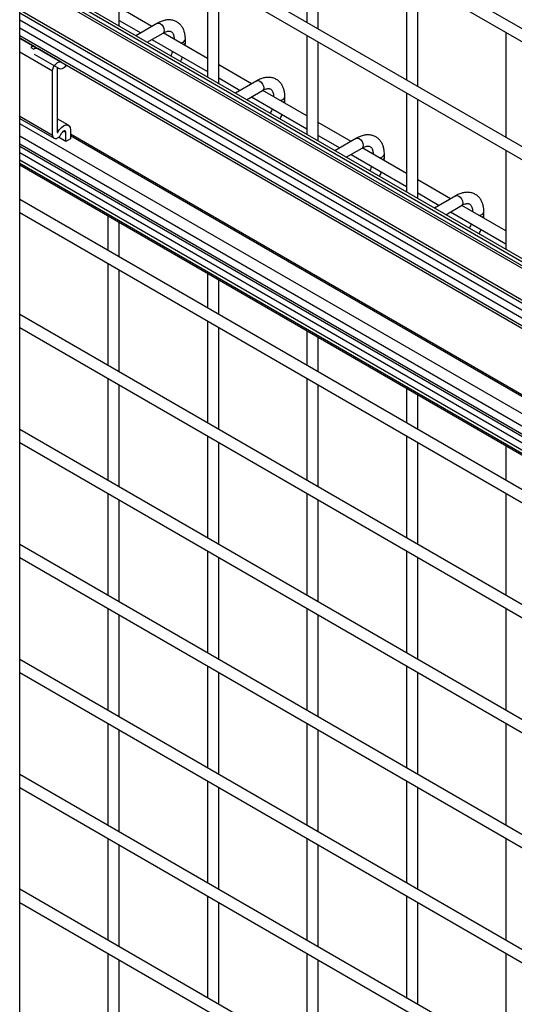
# Model space of a CAD drawing. Header units: inches. Extents: x 0.2 to 10.8, y 0.2 to 8.2.
# Tile 45 of 49: x 9.616 to 9.867, y 6.126 to 6.625. Entities that reach past the tile are written whole.
import ezdxf

# ---------------------------------------------------------------- set-up
doc = ezdxf.new("R2010")
doc.units = ezdxf.units.IN
doc.header["$MEASUREMENT"] = 0

msp = doc.modelspace()

# ---------------------------------------------------------------- linework, layer by layer
for p, q in [((10.36383457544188, 6.33632540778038), (8.901386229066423, 7.180578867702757)), ((8.89852931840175, 7.175630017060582), (10.36097766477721, 6.331376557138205)), ((9.615991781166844, 4.799336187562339), (9.615991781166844, 6.724039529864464)), ((10.36383457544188, 6.276542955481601), (9.615991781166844, 6.7082634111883)), ((9.615991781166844, 6.701665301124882), (10.36097766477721, 6.271594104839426)), ((9.761791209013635, 6.677279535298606), (9.761791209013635, 6.624095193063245)), ((9.666490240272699, 6.622245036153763), (9.666490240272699, 6.672513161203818)), ((9.767505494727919, 6.620796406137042), (9.767505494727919, 6.673980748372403)), ((10.30217577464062, 6.255271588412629), (9.615991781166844, 6.651397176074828)), ((10.36516373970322, 6.217325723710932), (9.615991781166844, 6.649813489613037)), ((9.615991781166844, 6.647935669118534), (10.36238717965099, 6.217050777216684)), ((9.812298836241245, 6.648122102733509), (9.812298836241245, 6.594937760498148)), ((10.36039541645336, 6.216766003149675), (9.615991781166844, 6.646501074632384)), ((9.711283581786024, 6.646654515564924), (9.711283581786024, 6.596386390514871)), ((9.716997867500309, 6.593087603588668), (9.716997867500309, 6.643355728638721)), ((9.81801312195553, 6.591638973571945), (9.81801312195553, 6.644823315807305)), ((9.615991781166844, 6.630457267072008), (10.34863234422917, 6.207512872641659)), ((9.615991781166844, 6.62896693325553), (10.26403115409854, 6.254861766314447)), ((9.683147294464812, 6.622065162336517), (9.666490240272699, 6.631681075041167)), ((9.615991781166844, 6.62532166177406), (10.26403115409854, 6.251216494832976)), ((9.666490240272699, 6.625082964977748), (9.677432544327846, 6.618766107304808)), ((9.68589271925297, 6.623650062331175), (9.674974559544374, 6.617347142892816)), ((9.615991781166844, 6.621359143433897), (10.2745125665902, 6.241203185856)), ((10.27451256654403, 6.237062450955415), (9.615991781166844, 6.617218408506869)), ((9.680689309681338, 6.614048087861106), (9.688749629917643, 6.618701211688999)), ((9.711283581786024, 6.605822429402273), (9.688876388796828, 6.618757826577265)), ((9.761791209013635, 6.617497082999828), (9.761791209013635, 6.567228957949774)), ((9.862806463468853, 6.618964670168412), (9.862806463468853, 6.565780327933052)), ((9.615991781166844, 6.616148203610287), (10.27516794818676, 6.235613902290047)), ((9.623666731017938, 6.611659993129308), (9.615991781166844, 6.616090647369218)), ((9.683147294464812, 6.615467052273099), (9.711283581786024, 6.599224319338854)), ((9.700103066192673, 6.61395706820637), (9.700103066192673, 6.615444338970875)), ((9.767505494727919, 6.56393017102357), (9.767505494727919, 6.614198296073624)), ((9.632728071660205, 6.599369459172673), (9.615991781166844, 6.609031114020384)), ((9.621692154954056, 6.611368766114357), (9.623207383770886, 6.610494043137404)), ((9.635408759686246, 6.601042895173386), (9.623571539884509, 6.607863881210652)), ((9.637051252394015, 6.603933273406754), (9.625181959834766, 6.610785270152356)), ((9.625897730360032, 6.610429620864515), (9.625796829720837, 6.610430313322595)), ((9.733654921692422, 6.59290772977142), (9.716997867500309, 6.60252364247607)), ((9.632728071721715, 6.566957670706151), (9.632728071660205, 6.599369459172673)), ((9.63507667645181, 6.600725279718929), (9.63507667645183, 6.56831349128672)), ((9.635280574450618, 6.601051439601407), (9.6357551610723, 6.60077746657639)), ((9.716997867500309, 6.595925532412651), (9.727940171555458, 6.58960867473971)), ((9.736400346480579, 6.594492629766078), (9.725482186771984, 6.588189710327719)), ((9.73119693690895, 6.58489065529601), (9.739257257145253, 6.589543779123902)), ((9.761791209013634, 6.576664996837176), (9.73938401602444, 6.589600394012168)), ((9.812298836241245, 6.58833965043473), (9.812298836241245, 6.538071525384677)), ((9.733654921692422, 6.586309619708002), (9.761791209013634, 6.570066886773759)), ((9.750610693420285, 6.584799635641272), (9.750610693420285, 6.586286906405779)), ((9.81801312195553, 6.534772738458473), (9.81801312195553, 6.585040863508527)), ((9.615991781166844, 6.576619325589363), (9.632728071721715, 6.566957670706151)), ((9.615991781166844, 6.575407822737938), (9.6334699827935, 6.565317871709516)), ((10.27833153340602, 6.190375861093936), (9.615991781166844, 6.572736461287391)), ((9.64073689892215, 6.571920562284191), (9.635076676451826, 6.57518813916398)), ((9.784162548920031, 6.563750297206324), (9.767505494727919, 6.573366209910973)), ((9.63507667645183, 6.568573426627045), (9.635408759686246, 6.568379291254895)), ((9.639420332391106, 6.568283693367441), (9.638245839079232, 6.568961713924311)), ((9.639420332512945, 6.563703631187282), (9.639420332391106, 6.568283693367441)), ((9.641768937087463, 6.569639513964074), (9.641768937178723, 6.56505945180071)), ((9.641768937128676, 6.567571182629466), (10.26092601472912, 6.210139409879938)), ((9.615991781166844, 6.566500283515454), (10.27451256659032, 6.186344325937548)), ((10.27451256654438, 6.182203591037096), (9.615991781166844, 6.562359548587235)), ((9.639420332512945, 6.563703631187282), (9.635742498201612, 6.565826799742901)), ((9.641768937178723, 6.56505945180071), (9.639420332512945, 6.563703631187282)), ((10.26092601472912, 6.209069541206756), (9.641768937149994, 6.566501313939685)), ((9.767505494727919, 6.566768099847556), (9.778447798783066, 6.560451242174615)), ((9.786907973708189, 6.565335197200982), (9.775989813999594, 6.559032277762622)), ((9.615991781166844, 6.561296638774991), (10.27516348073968, 6.180764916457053)), ((10.26403155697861, 6.183764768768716), (9.615991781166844, 6.557870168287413)), ((9.78170456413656, 6.555733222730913), (9.789764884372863, 6.560386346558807)), ((9.812298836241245, 6.547507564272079), (9.78989164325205, 6.560442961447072)), ((9.862806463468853, 6.559182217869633), (9.862806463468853, 6.508914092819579)), ((10.26403155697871, 6.180119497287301), (9.615991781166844, 6.554224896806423)), ((10.34863508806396, 6.129660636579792), (9.615991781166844, 6.552606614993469)), ((9.784162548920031, 6.557152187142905), (9.812298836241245, 6.540909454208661)), ((9.801118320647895, 6.555642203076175), (9.801118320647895, 6.557129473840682)), ((9.615991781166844, 6.551854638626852), (10.35011053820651, 6.128056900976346)), ((9.834670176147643, 6.534592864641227), (9.81801312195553, 6.544208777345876)), ((9.81801312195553, 6.537610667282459), (9.828955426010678, 6.531293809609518)), ((10.36383457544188, 6.102607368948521), (9.615991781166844, 6.53432782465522)), ((9.837415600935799, 6.536177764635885), (9.826497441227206, 6.529874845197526)), ((9.615991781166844, 6.527729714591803), (10.36097766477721, 6.097658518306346)), ((9.83221219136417, 6.526575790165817), (9.840272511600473, 6.53122891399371)), ((9.834670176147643, 6.527994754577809), (9.862806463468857, 6.511752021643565)), ((9.862806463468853, 6.518350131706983), (9.84039927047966, 6.531285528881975)), ((9.851625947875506, 6.526484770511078), (9.851625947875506, 6.527972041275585)), ((9.660775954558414, 6.526001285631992), (9.660775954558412, 6.508474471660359)), ((9.666490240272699, 6.505175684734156), (9.666490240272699, 6.522702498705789)), ((9.660775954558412, 6.501876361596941), (9.660775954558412, 6.450150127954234)), ((9.666490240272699, 6.44685134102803), (9.666490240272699, 6.498577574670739)), ((9.711283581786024, 6.496843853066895), (9.711283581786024, 6.479317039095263)), ((9.716997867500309, 6.47601825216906), (9.716997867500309, 6.493545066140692)), ((10.36383457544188, 6.044283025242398), (9.615991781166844, 6.476003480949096)), ((9.711283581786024, 6.472718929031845), (9.711283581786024, 6.420992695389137)), ((9.615991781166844, 6.469405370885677), (10.36097766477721, 6.039334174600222)), ((9.716997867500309, 6.417693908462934), (9.716997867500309, 6.469420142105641)), ((9.761791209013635, 6.467686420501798), (9.761791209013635, 6.450159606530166)), ((9.767505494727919, 6.446860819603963), (9.767505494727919, 6.464387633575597)), ((9.660775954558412, 6.443552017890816), (9.660775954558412, 6.39182578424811)), ((9.761791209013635, 6.443561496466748), (9.761791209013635, 6.39183526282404)), ((9.666490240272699, 6.388526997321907), (9.666490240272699, 6.440253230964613)), ((9.767505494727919, 6.388536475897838), (9.767505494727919, 6.440262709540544)), ((9.812298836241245, 6.438528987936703), (9.812298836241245, 6.421002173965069)), ((9.81801312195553, 6.417703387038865), (9.81801312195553, 6.4352302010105)), ((10.36383457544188, 5.985958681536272), (9.615991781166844, 6.41767913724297)), ((9.711283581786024, 6.414394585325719), (9.711283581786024, 6.362668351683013)), ((9.812298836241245, 6.414404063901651), (9.812298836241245, 6.362677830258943)), ((9.615991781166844, 6.411081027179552), (10.36097766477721, 5.981009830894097)), ((9.716997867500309, 6.359369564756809), (9.716997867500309, 6.411095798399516)), ((9.81801312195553, 6.359379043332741), (9.81801312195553, 6.411105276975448)), ((9.862806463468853, 6.409371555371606), (9.862806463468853, 6.391844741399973)), ((9.660775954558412, 6.385227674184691), (9.660775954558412, 6.333501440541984)), ((9.761791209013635, 6.385237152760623), (9.761791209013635, 6.333510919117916)), ((9.862806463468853, 6.385246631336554), (9.862806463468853, 6.333520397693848)), ((9.666490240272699, 6.330202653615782), (9.666490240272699, 6.381928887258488)), ((9.767505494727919, 6.330212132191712), (9.767505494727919, 6.38193836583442)), ((10.36383457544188, 5.927634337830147), (9.615991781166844, 6.359354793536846)), ((9.615991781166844, 6.352756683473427), (10.36097766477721, 5.922685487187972)), ((9.711283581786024, 6.356070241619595), (9.711283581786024, 6.304344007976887)), ((9.716997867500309, 6.301045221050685), (9.716997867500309, 6.352771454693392)), ((9.812298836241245, 6.356079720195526), (9.812298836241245, 6.304353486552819)), ((9.81801312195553, 6.301054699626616), (9.81801312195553, 6.352780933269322)), ((9.660775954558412, 6.326903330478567), (9.660775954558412, 6.27517709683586)), ((9.666490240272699, 6.271878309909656), (9.666490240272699, 6.323604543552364)), ((9.761791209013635, 6.326912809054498), (9.761791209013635, 6.27518657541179)), ((9.767505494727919, 6.271887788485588), (9.767505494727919, 6.323614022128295)), ((9.862806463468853, 6.326922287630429), (9.862806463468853, 6.275196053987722)), ((10.36383457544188, 5.869309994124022), (9.615991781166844, 6.30103044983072)), ((9.711283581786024, 6.29774589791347), (9.711283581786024, 6.246019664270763)), ((9.812298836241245, 6.297755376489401), (9.812298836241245, 6.246029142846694)), ((9.615991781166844, 6.294432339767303), (10.36097766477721, 5.864361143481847)), ((9.716997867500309, 6.24272087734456), (9.716997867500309, 6.294447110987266)), ((9.81801312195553, 6.242730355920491), (9.81801312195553, 6.294456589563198)), ((9.660775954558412, 6.268578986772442), (9.660775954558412, 6.216852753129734)), ((9.761791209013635, 6.268588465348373), (9.761791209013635, 6.216862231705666)), ((9.862806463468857, 6.268597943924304), (9.862806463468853, 6.216871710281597)), ((9.666490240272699, 6.213553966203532), (9.666490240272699, 6.265280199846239)), ((9.767505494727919, 6.213563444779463), (9.767505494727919, 6.26528967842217)), ((10.36383457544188, 5.810985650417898), (9.615991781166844, 6.242706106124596)), ((9.711283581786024, 6.239421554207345), (9.711283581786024, 6.187695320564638)), ((9.812298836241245, 6.239431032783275), (9.812298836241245, 6.187704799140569)), ((9.615991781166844, 6.236107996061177), (10.36097766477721, 5.806036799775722)), ((9.716997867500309, 6.184396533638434), (9.716997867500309, 6.236122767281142)), ((9.81801312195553, 6.184406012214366), (9.81801312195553, 6.236132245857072)), ((9.660775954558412, 6.210254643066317), (9.660775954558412, 6.158528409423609)), ((9.761791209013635, 6.210264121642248), (9.761791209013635, 6.158537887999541)), ((9.862806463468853, 6.21027360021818), (9.862806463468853, 6.158547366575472)), ((9.666490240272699, 6.155229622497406), (9.666490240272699, 6.206955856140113)), ((9.767505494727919, 6.155239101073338), (9.767505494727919, 6.206965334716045)), ((10.36383457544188, 5.752661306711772), (9.615991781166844, 6.184381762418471)), ((9.615991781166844, 6.177783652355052), (10.36097766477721, 5.747712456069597)), ((9.711283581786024, 6.181097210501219), (9.711283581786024, 6.129370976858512)), ((9.716997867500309, 6.12607218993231), (9.716997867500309, 6.177798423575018)), ((9.812298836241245, 6.181106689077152), (9.812298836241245, 6.129380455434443)), ((9.81801312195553, 6.126081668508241), (9.81801312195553, 6.177807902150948)), ((9.660775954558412, 6.151930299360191), (9.660775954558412, 6.100204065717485)), ((9.666490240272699, 6.096905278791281), (9.666490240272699, 6.148631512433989)), ((9.761791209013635, 6.151939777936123), (9.761791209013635, 6.100213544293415)), ((9.767505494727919, 6.096914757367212), (9.767505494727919, 6.148640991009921)), ((9.862806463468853, 6.151949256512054), (9.862806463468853, 6.100223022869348))]:
    msp.add_line(p, q)
at = {"flags": 128}
for points in [[(9.68589271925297, 6.623650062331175), (9.686548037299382, 6.623777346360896), (9.687321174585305, 6.623508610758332)], [(9.687321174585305, 6.623508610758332), (9.688094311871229, 6.622884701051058), (9.688749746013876, 6.622000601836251), (9.689187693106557, 6.620990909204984), (9.68934147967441, 6.620009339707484), (9.689187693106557, 6.619205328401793), (9.688749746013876, 6.618701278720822), (9.688749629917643, 6.618701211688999)], [(9.625020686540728, 6.610935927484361), (9.624482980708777, 6.611089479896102), (9.623926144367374, 6.611459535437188)], [(9.632728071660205, 6.599369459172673), (9.632851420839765, 6.600342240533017), (9.633209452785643, 6.601362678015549), (9.633767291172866, 6.60233136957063), (9.634470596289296, 6.603153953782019), (9.635250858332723, 6.603750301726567), (9.636032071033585, 6.604062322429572), (9.636738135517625, 6.604059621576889), (9.637300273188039, 6.603742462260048)], [(9.736400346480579, 6.594492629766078), (9.737055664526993, 6.594619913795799), (9.737828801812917, 6.594351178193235)], [(9.737828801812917, 6.594351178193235), (9.738601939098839, 6.593727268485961), (9.739257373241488, 6.592843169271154), (9.73969532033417, 6.591833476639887), (9.73984910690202, 6.590851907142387), (9.73969532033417, 6.590047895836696), (9.739257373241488, 6.589543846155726), (9.739257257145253, 6.589543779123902)], [(9.635408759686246, 6.568379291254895), (9.636190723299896, 6.569723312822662), (9.637172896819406, 6.570861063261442), (9.638259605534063, 6.571681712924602), (9.63934499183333, 6.572105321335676), (9.640323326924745, 6.57209062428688), (9.64109931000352, 6.571639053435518), (9.641597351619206, 6.570794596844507), (9.641768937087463, 6.569639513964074)], [(9.639420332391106, 6.568283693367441), (9.639363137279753, 6.56866872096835), (9.639197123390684, 6.568950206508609), (9.638938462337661, 6.569100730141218), (9.638612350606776, 6.569105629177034), (9.638250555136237, 6.568964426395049), (9.637888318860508, 6.568690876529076), (9.637560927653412, 6.56831162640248), (9.637300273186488, 6.567863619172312)], [(9.786907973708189, 6.565335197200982), (9.787563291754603, 6.565462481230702), (9.788336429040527, 6.565193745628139)], [(9.788336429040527, 6.565193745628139), (9.789109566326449, 6.564569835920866), (9.789765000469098, 6.563685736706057), (9.790202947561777, 6.562676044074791), (9.790356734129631, 6.56169447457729), (9.790202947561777, 6.560890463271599), (9.789765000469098, 6.560386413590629), (9.789764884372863, 6.560386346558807)], [(9.837415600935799, 6.536177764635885), (9.838070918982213, 6.536305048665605), (9.838844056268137, 6.536036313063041)], [(9.838844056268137, 6.536036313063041), (9.839617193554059, 6.535412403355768), (9.840272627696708, 6.53452830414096), (9.840710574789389, 6.533518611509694), (9.840864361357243, 6.532537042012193), (9.840710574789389, 6.531733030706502), (9.840272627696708, 6.531228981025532), (9.840272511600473, 6.53122891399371)]]:
    msp.add_lwpolyline(points, dxfattribs=at)
for centre, radius, start, end in [((9.697782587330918, 6.616231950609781), 0.002452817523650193, 262.5577159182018, 341.0910916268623), ((9.698525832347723, 6.614204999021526), 0.001597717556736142, 296.5233647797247, 350.8092523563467), ((9.622862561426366, 6.610088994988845), 0.001734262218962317, 52.18662946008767, 132.4442764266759), ((9.624421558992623, 6.609101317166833), 0.001847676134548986, 65.69810883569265, 131.0818414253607), ((9.63771633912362, 6.604177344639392), 0.0006018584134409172, 226.2667363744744, 274.8307224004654), ((9.634911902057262, 6.606544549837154), 0.006449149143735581, 301.1303795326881, 319.8025770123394), ((9.635352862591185, 6.600768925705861), 0.0002796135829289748, 78.46839897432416, 188.9802469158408), ((9.636839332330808, 6.602837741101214), 0.002295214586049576, 231.4435842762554, 307.798247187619), ((9.748290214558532, 6.587074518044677), 0.002452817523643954, 262.5577159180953, 341.0910916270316), ((9.749033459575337, 6.585047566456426), 0.001597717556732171, 296.5233647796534, 350.8092523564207), ((9.635188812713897, 6.568295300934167), 0.000113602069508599, 170.7859396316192, 309.2033084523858), ((9.635051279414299, 6.568537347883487), 0.0003908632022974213, 302.3832030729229, 336.147820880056), ((9.632378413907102, 6.570039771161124), 0.005381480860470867, 302.3831306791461, 336.147850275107), ((9.634271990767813, 6.566707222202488), 0.001564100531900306, 170.7859630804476, 309.2032852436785), ((9.798797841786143, 6.557917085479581), 0.00245281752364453, 262.557715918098, 341.0910916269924), ((9.79954108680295, 6.555890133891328), 0.001597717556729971, 296.5233647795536, 350.809252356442), ((9.849305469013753, 6.528759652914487), 0.002452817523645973, 262.557715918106, 341.0910916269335), ((9.850048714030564, 6.526732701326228), 0.001597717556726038, 296.5233647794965, 350.809252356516)]:
    msp.add_arc(centre, radius, start, end)
for points, knots in [([(9.700079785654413, 6.615434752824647), (9.700079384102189, 6.615857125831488), (9.7000783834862, 6.61690962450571), (9.699819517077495, 6.618496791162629), (9.69931532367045, 6.620180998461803), (9.698538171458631, 6.621723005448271), (9.697482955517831, 6.623081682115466), (9.696133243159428, 6.624202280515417), (9.694478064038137, 6.625018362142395), (9.692636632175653, 6.625413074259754), (9.69071488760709, 6.625389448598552), (9.688821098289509, 6.624983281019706), (9.687200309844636, 6.624385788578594), (9.686241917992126, 6.623818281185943), (9.6858976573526, 6.623614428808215)], [0, 0, 0, 0, 0.05559168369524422, 0.1385272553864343, 0.22244670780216, 0.3069801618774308, 0.3922177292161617, 0.4792619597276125, 0.5705133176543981, 0.669512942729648, 0.7607255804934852, 0.8540505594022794, 0.9475740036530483, 1, 1, 1, 1]), ([(9.688747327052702, 6.618690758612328), (9.689051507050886, 6.618857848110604), (9.689707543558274, 6.619218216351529), (9.690624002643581, 6.619529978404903), (9.691471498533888, 6.619685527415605), (9.692181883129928, 6.619667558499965), (9.69277661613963, 6.619500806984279), (9.693239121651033, 6.619201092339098), (9.693690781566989, 6.618648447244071), (9.69406371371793, 6.617871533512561), (9.694304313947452, 6.616814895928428), (9.69441540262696, 6.61597845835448), (9.69438541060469, 6.615469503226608), (9.694383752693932, 6.615441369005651)], [0, 0, 0, 0, 0.07634054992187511, 0.1646465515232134, 0.2544890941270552, 0.3484721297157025, 0.4535719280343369, 0.589697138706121, 0.6956807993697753, 0.7966430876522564, 0.895925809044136, 0.9942469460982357, 1, 1, 1, 1]), ([(9.700001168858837, 6.612335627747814), (9.700043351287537, 6.612682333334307), (9.70011036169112, 6.61323310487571), (9.700088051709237, 6.613754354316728), (9.700079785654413, 6.613947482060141)], [0, 0, 0, 0, 0.6294907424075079, 1, 1, 1, 1]), ([(9.693587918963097, 6.609439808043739), (9.693470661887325, 6.609102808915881), (9.693212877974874, 6.608361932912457), (9.692899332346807, 6.607583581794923), (9.692677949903, 6.607161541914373), (9.69266412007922, 6.607135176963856)], [0, 0, 0, 0, 0.4389224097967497, 0.9649493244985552, 0.9999999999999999, 0.9999999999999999, 0.9999999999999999, 0.9999999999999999]), ([(9.697600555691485, 6.604285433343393), (9.69775952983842, 6.604586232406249), (9.698093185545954, 6.605217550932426), (9.698415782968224, 6.605978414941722), (9.698574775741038, 6.606430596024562), (9.698612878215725, 6.606538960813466)], [0, 0, 0, 0, 0.4089764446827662, 0.8583617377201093, 1, 1, 1, 1]), ([(9.750587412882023, 6.586277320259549), (9.7505870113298, 6.58669969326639), (9.75058601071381, 6.587752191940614), (9.750327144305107, 6.589339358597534), (9.749822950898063, 6.591023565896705), (9.749045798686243, 6.592565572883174), (9.747990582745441, 6.593924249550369), (9.746640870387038, 6.595044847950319), (9.744985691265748, 6.595860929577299), (9.743144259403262, 6.596255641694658), (9.7412225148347, 6.596232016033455), (9.73932872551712, 6.59582584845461), (9.737707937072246, 6.595228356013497), (9.736749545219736, 6.594660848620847), (9.736405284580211, 6.594456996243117)], [0, 0, 0, 0, 0.05559168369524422, 0.1385272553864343, 0.22244670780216, 0.3069801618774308, 0.3922177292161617, 0.4792619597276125, 0.5705133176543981, 0.669512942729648, 0.7607255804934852, 0.8540505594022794, 0.9475740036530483, 1, 1, 1, 1]), ([(9.739254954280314, 6.589533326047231), (9.739559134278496, 6.589700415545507), (9.740215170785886, 6.590060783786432), (9.741131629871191, 6.590372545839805), (9.7419791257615, 6.590528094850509), (9.742689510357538, 6.590510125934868), (9.743284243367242, 6.590343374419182), (9.743746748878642, 6.590043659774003), (9.744198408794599, 6.589491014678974), (9.744571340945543, 6.588714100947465), (9.74481194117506, 6.587657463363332), (9.744923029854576, 6.58682102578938), (9.7448930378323, 6.586312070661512), (9.744891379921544, 6.586283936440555)], [0, 0, 0, 0, 0.07634054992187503, 0.1646465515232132, 0.2544890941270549, 0.3484721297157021, 0.4535719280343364, 0.5896971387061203, 0.6956807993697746, 0.7966430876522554, 0.895925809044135, 0.9942469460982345, 1, 1, 1, 1]), ([(9.750508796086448, 6.583178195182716), (9.750550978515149, 6.583524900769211), (9.750617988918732, 6.584075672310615), (9.750595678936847, 6.584596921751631), (9.750587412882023, 6.584790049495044)], [0, 0, 0, 0, 0.6294907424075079, 1, 1, 1, 1]), ([(9.744095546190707, 6.580282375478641), (9.743978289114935, 6.579945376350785), (9.743720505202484, 6.579204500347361), (9.743406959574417, 6.578426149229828), (9.74318557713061, 6.578004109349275), (9.74317174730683, 6.577977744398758)], [0, 0, 0, 0, 0.4389224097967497, 0.9649493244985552, 0.9999999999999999, 0.9999999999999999, 0.9999999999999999, 0.9999999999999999]), ([(9.748108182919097, 6.575128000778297), (9.748267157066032, 6.575428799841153), (9.748600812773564, 6.576060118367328), (9.748923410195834, 6.576820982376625), (9.749082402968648, 6.577273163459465), (9.749120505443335, 6.577381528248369)], [0, 0, 0, 0, 0.4089764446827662, 0.8583617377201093, 1, 1, 1, 1]), ([(9.801095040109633, 6.557119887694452), (9.801094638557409, 6.557542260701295), (9.801093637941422, 6.558594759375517), (9.800834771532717, 6.560181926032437), (9.800330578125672, 6.561866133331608), (9.799553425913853, 6.563408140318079), (9.798498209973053, 6.564766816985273), (9.79714849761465, 6.565887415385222), (9.795493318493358, 6.566703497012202), (9.793651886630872, 6.56709820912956), (9.791730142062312, 6.56707458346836), (9.78983635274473, 6.566668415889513), (9.788215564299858, 6.5660709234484), (9.787257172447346, 6.565503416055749), (9.786912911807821, 6.565299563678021)], [0, 0, 0, 0, 0.05559168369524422, 0.1385272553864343, 0.22244670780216, 0.3069801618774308, 0.3922177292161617, 0.4792619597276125, 0.5705133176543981, 0.669512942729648, 0.7607255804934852, 0.8540505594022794, 0.9475740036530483, 1, 1, 1, 1]), ([(9.789762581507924, 6.560375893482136), (9.790066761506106, 6.56054298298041), (9.790722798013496, 6.560903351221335), (9.791639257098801, 6.561215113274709), (9.79248675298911, 6.561370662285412), (9.793197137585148, 6.561352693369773), (9.793791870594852, 6.561185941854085), (9.794254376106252, 6.560886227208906), (9.794706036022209, 6.560333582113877), (9.795078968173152, 6.559556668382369), (9.79531956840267, 6.558500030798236), (9.795430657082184, 6.557663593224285), (9.795400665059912, 6.557154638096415), (9.795399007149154, 6.557126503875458)], [0, 0, 0, 0, 0.07634054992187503, 0.1646465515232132, 0.2544890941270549, 0.3484721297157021, 0.4535719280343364, 0.5896971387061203, 0.6956807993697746, 0.7966430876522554, 0.895925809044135, 0.9942469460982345, 1, 1, 1, 1]), ([(9.801016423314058, 6.554020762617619), (9.801058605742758, 6.554367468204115), (9.801125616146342, 6.554918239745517), (9.801103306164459, 6.555439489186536), (9.801095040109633, 6.555632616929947)], [0, 0, 0, 0, 0.6294907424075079, 1, 1, 1, 1]), ([(9.794603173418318, 6.551124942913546), (9.794485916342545, 6.550787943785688), (9.794228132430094, 6.550047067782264), (9.793914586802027, 6.549268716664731), (9.79369320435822, 6.54884667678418), (9.793679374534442, 6.548820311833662)], [0, 0, 0, 0, 0.4389224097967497, 0.9649493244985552, 0.9999999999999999, 0.9999999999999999, 0.9999999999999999, 0.9999999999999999]), ([(9.798615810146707, 6.5459705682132), (9.798774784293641, 6.546271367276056), (9.799108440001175, 6.546902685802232), (9.799431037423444, 6.547663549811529), (9.799590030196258, 6.548115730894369), (9.799628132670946, 6.548224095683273)], [0, 0, 0, 0, 0.4089764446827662, 0.8583617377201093, 1, 1, 1, 1]), ([(9.851602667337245, 6.527962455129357), (9.85160226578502, 6.528384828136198), (9.851601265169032, 6.529437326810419), (9.851342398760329, 6.531024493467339), (9.850838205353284, 6.532708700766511), (9.850061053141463, 6.534250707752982), (9.849005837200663, 6.535609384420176), (9.84765612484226, 6.536729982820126), (9.846000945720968, 6.537546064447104), (9.844159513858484, 6.537940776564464), (9.842237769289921, 6.537917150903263), (9.84034397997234, 6.537510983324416), (9.838723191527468, 6.536913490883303), (9.837764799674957, 6.536345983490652), (9.837420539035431, 6.536142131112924)], [0, 0, 0, 0, 0.05559168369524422, 0.1385272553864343, 0.22244670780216, 0.3069801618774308, 0.3922177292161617, 0.4792619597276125, 0.5705133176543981, 0.669512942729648, 0.7607255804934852, 0.8540505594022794, 0.9475740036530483, 1, 1, 1, 1]), ([(9.840270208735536, 6.531218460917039), (9.840574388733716, 6.531385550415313), (9.841230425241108, 6.531745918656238), (9.842146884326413, 6.532057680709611), (9.842994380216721, 6.532213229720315), (9.84370476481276, 6.532195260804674), (9.844299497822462, 6.532028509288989), (9.844762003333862, 6.531728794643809), (9.84521366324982, 6.53117614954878), (9.845586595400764, 6.530399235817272), (9.845827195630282, 6.529342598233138), (9.845938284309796, 6.528506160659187), (9.845908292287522, 6.527997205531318), (9.845906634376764, 6.527969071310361)], [0, 0, 0, 0, 0.07634054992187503, 0.1646465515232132, 0.2544890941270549, 0.3484721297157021, 0.4535719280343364, 0.5896971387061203, 0.6956807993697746, 0.7966430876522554, 0.895925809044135, 0.9942469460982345, 1, 1, 1, 1]), ([(9.851524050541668, 6.524863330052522), (9.851566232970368, 6.525210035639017), (9.851633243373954, 6.52576080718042), (9.851610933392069, 6.526282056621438), (9.851602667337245, 6.52647518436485)], [0, 0, 0, 0, 0.6294907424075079, 1, 1, 1, 1]), ([(9.845110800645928, 6.521967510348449), (9.844993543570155, 6.52163051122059), (9.844735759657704, 6.520889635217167), (9.844422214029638, 6.520111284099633), (9.844200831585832, 6.519689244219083), (9.844187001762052, 6.519662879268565)], [0, 0, 0, 0, 0.4389224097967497, 0.9649493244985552, 0.9999999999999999, 0.9999999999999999, 0.9999999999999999, 0.9999999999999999]), ([(9.849123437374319, 6.516813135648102), (9.849282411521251, 6.517113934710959), (9.849616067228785, 6.517745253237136), (9.849938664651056, 6.518506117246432), (9.85009765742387, 6.518958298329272), (9.850135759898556, 6.519066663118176)], [0, 0, 0, 0, 0.4089764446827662, 0.8583617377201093, 1, 1, 1, 1])]:
    msp.add_open_spline(points, degree=3, knots=knots)

doc.saveas('drawing.dxf')
